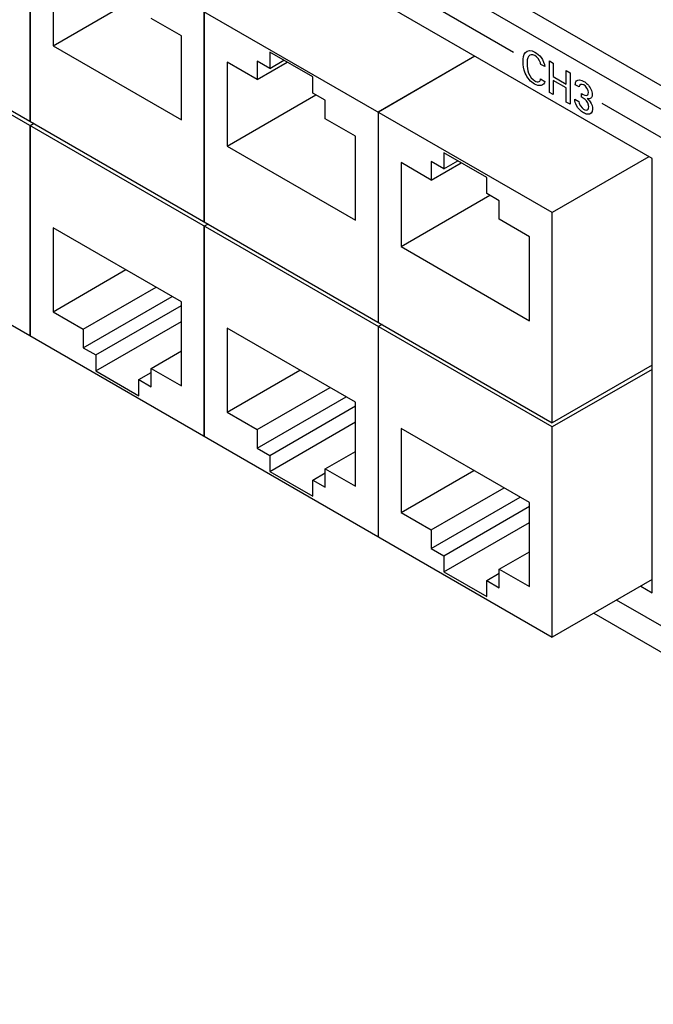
# Model space of a CAD drawing. Header units: inches. Extents: x 0 to 34, y 0 to 22.
# Tile 60 of 78: x 26.9 to 27.7, y 16.9 to 18.2. Entities that reach past the tile are written whole.
import ezdxf

# ---------------------------------------------------------------- set-up
doc = ezdxf.new("R2010")
doc.units = ezdxf.units.IN
doc.header["$LTSCALE"] = 1.87
doc.header["$MEASUREMENT"] = 0
doc.layers.get('0').update_dxf_attribs({"linetype": 'CONTINUOUS'})

msp = doc.modelspace()

# ---------------------------------------------------------------- linework, layer by layer
at = {"color": 7, "linetype": 'CONTINUOUS'}
for p, q in [((31.0105, 16.1876), (24.4256, 19.9897)), ((30.984, 16.1723), (24.3991, 19.9744)), ((27.6997, 17.998), (26.7755, 18.5316)), ((27.5698, 17.9279), (26.6647, 18.4505)), ((26.891, 18.3198), (26.891, 18.0463)), ((26.891, 18.0463), (26.891, 18.3198)), ((26.9206, 18.254), (26.9206, 18.1447)), ((26.9206, 18.1447), (27.0361, 18.2114)), ((27.0876, 18.1576), (27.0483, 18.1803)), ((27.1172, 18.1892), (27.1172, 17.9156)), ((27.1173, 17.9156), (27.1173, 18.1892)), ((26.6647, 18.1769), (27.5698, 17.6543)), ((27.5698, 17.6487), (26.6647, 18.1713)), ((27.0876, 18.0483), (27.0876, 18.1576)), ((26.9206, 18.1447), (27.0876, 18.0483)), ((27.2026, 18.1362), (27.2026, 18.1153)), ((27.2582, 18.1041), (27.2026, 18.1362)), ((27.4691, 18.1311), (27.3435, 18.0585)), ((27.4692, 18.1311), (27.3436, 18.0585)), ((27.1469, 18.1234), (27.1469, 18.0141)), ((27.1862, 18.1007), (27.1469, 18.1234)), ((27.1862, 18.1248), (27.1862, 18.1007)), ((27.2026, 18.1153), (27.1862, 18.1248)), ((27.1862, 18.1007), (27.2252, 18.1232)), ((27.2026, 18.1153), (27.2207, 18.1258)), ((27.2582, 18.0832), (27.2582, 18.1041)), ((27.1469, 18.0141), (27.2624, 18.0808)), ((27.2746, 18.0737), (27.2582, 18.0832)), ((27.2746, 18.0496), (27.2746, 18.0737)), ((27.3139, 18.0269), (27.2746, 18.0496)), ((27.3435, 18.0585), (27.3435, 17.785)), ((27.3436, 17.785), (27.3436, 18.0585)), ((26.8958, 18.0435), (26.891, 18.0407)), ((26.8959, 18.0435), (26.891, 18.0407)), ((26.891, 18.0407), (26.891, 17.7671)), ((26.891, 17.7671), (26.891, 18.0407)), ((27.3139, 17.9176), (27.3139, 18.0269)), ((27.1469, 18.0141), (27.3139, 17.9176)), ((27.4288, 18.0056), (27.4288, 17.9847)), ((27.4845, 17.9734), (27.4288, 18.0056)), ((27.6955, 18.0004), (27.5698, 17.9279)), ((27.3732, 17.9927), (27.3732, 17.8834)), ((27.4125, 17.97), (27.3732, 17.9927)), ((27.4125, 17.9941), (27.4125, 17.97)), ((27.4288, 17.9847), (27.4125, 17.9941)), ((27.4125, 17.97), (27.4515, 17.9925)), ((27.4288, 17.9847), (27.4469, 17.9951)), ((27.6997, 17.433), (27.6997, 17.998)), ((27.4845, 17.9525), (27.4845, 17.9734)), ((27.3732, 17.8834), (27.4887, 17.9501)), ((27.5009, 17.9431), (27.4845, 17.9525)), ((27.5009, 17.919), (27.5009, 17.9431)), ((27.5698, 17.6543), (27.5698, 17.9279)), ((27.1221, 17.9128), (27.1172, 17.9101)), ((27.1172, 17.9101), (27.1172, 17.6365)), ((27.1221, 17.9128), (27.1173, 17.91)), ((27.1173, 17.6365), (27.1173, 17.91)), ((27.5402, 17.8963), (27.5009, 17.919)), ((26.6647, 17.8978), (27.5698, 17.3752)), ((26.9206, 17.908), (26.9206, 17.7987)), ((27.0876, 17.8116), (26.9206, 17.908)), ((27.5402, 17.787), (27.5402, 17.8963)), ((27.3732, 17.8834), (27.5402, 17.787)), ((26.9206, 17.7987), (27.0153, 17.8534)), ((26.9599, 17.776), (27.0546, 17.8307)), ((26.9599, 17.7519), (27.0755, 17.8186)), ((26.9763, 17.7425), (27.0876, 17.8068)), ((27.0876, 17.7023), (27.0876, 17.8116)), ((26.9206, 17.7987), (26.9599, 17.776)), ((26.9763, 17.7216), (27.0876, 17.7859)), ((27.3484, 17.7822), (27.3435, 17.7794)), ((27.3484, 17.7822), (27.3436, 17.7794)), ((26.9599, 17.776), (26.9599, 17.7519)), ((27.1469, 17.7774), (27.1469, 17.6681)), ((27.3139, 17.6809), (27.1469, 17.7774)), ((27.3435, 17.7794), (27.3435, 17.5059)), ((27.3436, 17.5058), (27.3436, 17.7794)), ((26.9599, 17.7519), (26.9763, 17.7425)), ((26.9763, 17.7425), (26.9763, 17.7216)), ((27.0483, 17.725), (27.0876, 17.7477)), ((27.6997, 17.7293), (27.5698, 17.6543)), ((26.9763, 17.7216), (27.032, 17.6894)), ((27.032, 17.7103), (27.0483, 17.7198)), ((27.0483, 17.7009), (27.0483, 17.725)), ((27.0483, 17.725), (27.0876, 17.7023)), ((27.1469, 17.6681), (27.2415, 17.7227)), ((27.6997, 17.7237), (27.5698, 17.6487)), ((27.032, 17.6894), (27.032, 17.7103)), ((27.032, 17.7103), (27.0483, 17.7009)), ((27.1862, 17.6454), (27.2808, 17.7)), ((27.1862, 17.6213), (27.3017, 17.688)), ((27.3139, 17.5716), (27.3139, 17.6809)), ((27.1469, 17.6681), (27.1862, 17.6454)), ((27.2026, 17.6118), (27.3139, 17.6761)), ((27.2026, 17.5909), (27.3139, 17.6552)), ((27.1862, 17.6454), (27.1862, 17.6213)), ((27.3732, 17.6467), (27.3732, 17.5374)), ((27.5402, 17.5503), (27.3732, 17.6467)), ((27.5698, 17.3752), (27.5698, 17.6487)), ((27.1862, 17.6213), (27.2026, 17.6118)), ((27.2746, 17.5943), (27.3139, 17.617)), ((27.2026, 17.6118), (27.2026, 17.5909)), ((27.2026, 17.5909), (27.2582, 17.5588)), ((27.2582, 17.5797), (27.2746, 17.5891)), ((27.2746, 17.5702), (27.2746, 17.5943)), ((27.2746, 17.5943), (27.3139, 17.5716)), ((27.3732, 17.5374), (27.4678, 17.5921)), ((27.2582, 17.5588), (27.2582, 17.5797)), ((27.2582, 17.5797), (27.2746, 17.5702)), ((27.4125, 17.5147), (27.5071, 17.5694)), ((27.4125, 17.4906), (27.528, 17.5573)), ((27.5402, 17.441), (27.5402, 17.5503)), ((27.3732, 17.5374), (27.4125, 17.5147)), ((27.4288, 17.4812), (27.5402, 17.5455)), ((27.4288, 17.4603), (27.5402, 17.5246)), ((27.4125, 17.5147), (27.4125, 17.4906)), ((27.4125, 17.4906), (27.4288, 17.4812)), ((27.5009, 17.4637), (27.5402, 17.4864)), ((27.4288, 17.4812), (27.4288, 17.4603)), ((27.4288, 17.4603), (27.4845, 17.4281)), ((27.5009, 17.4396), (27.5009, 17.4637)), ((27.5009, 17.4637), (27.5402, 17.441)), ((27.4845, 17.449), (27.5009, 17.4585)), ((27.4845, 17.4281), (27.4845, 17.449)), ((27.4845, 17.449), (27.5009, 17.4396)), ((27.6997, 17.4502), (27.5698, 17.3752)), ((27.6849, 17.4416), (27.6997, 17.433)), ((27.6237, 17.4063), (28.5583, 16.8666))]:
    msp.add_line(p, q, dxfattribs=at)
at = {"color": 40, "linetype": 'CONTINUOUS'}
for p, q in [((27.4046, 18.2025), (27.5193, 18.1363)), ((27.5601, 18.1175), (27.5548, 18.1205)), ((27.5662, 18.0841), (27.5662, 18.125)), ((27.5662, 18.125), (27.5711, 18.1221)), ((27.5711, 18.1221), (27.5711, 18.1046)), ((27.5546, 18.1016), (27.56, 18.0984)), ((27.5711, 18.1046), (27.5879, 18.0949)), ((27.5879, 18.0949), (27.5879, 18.1124)), ((27.5879, 18.1124), (27.5929, 18.1096)), ((27.5929, 18.1096), (27.5929, 18.0687)), ((27.5711, 18.0997), (27.5711, 18.0812)), ((27.5879, 18.09), (27.5711, 18.0997)), ((27.5879, 18.0715), (27.5879, 18.09)), ((27.6047, 18.0911), (27.5997, 18.0939)), ((27.5711, 18.0812), (27.5662, 18.0841)), ((27.6078, 18.0779), (27.6078, 18.0825)), ((27.5929, 18.0687), (27.5879, 18.0715)), ((27.5992, 18.0751), (27.6044, 18.0721)), ((27.6342, 18.0699), (28.575, 17.5267)), ((28.5583, 16.9009), (27.6533, 17.4234))]:
    msp.add_line(p, q, dxfattribs=at)
for points, knots in [([(27.5318, 18.1239), (27.5318, 18.1287), (27.5331, 18.139), (27.5427, 18.1391), (27.5473, 18.1364)], [0, 0, 0, 0, 0.469762, 1, 1, 1, 1]), ([(27.5471, 18.132), (27.5439, 18.1339), (27.5373, 18.1325), (27.5371, 18.1247), (27.5371, 18.1209)], [0, 0, 0, 0, 0.499794, 1, 1, 1, 1]), ([(27.5548, 18.1205), (27.5547, 18.1211), (27.5542, 18.1254), (27.55, 18.1303), (27.5471, 18.132)], [0, 0, 0, 0, 0.148101, 1, 1, 1, 1]), ([(27.5473, 18.1364), (27.5501, 18.1348), (27.5563, 18.1301), (27.5598, 18.1212), (27.5601, 18.1175)], [0, 0, 0, 0, 0.469095, 1, 1, 1, 1]), ([(27.5467, 18.0947), (27.5421, 18.0973), (27.5329, 18.1081), (27.5318, 18.1194), (27.5318, 18.1239)], [0, 0, 0, 0, 0.536113, 1, 1, 1, 1]), ([(27.5371, 18.1209), (27.5371, 18.1172), (27.5374, 18.1091), (27.544, 18.1009), (27.5471, 18.0991)], [0, 0, 0, 0, 0.512285, 1, 1, 1, 1]), ([(27.5997, 18.0939), (27.5998, 18.0959), (27.6011, 18.1015), (27.6073, 18.1003), (27.6107, 18.0983)], [0, 0, 0, 0, 0.333032, 1, 1, 1, 1]), ([(27.6107, 18.0983), (27.6124, 18.0974), (27.6176, 18.0939), (27.6218, 18.0853), (27.6218, 18.0813)], [0, 0, 0, 0, 0.319852, 1, 1, 1, 1]), ([(27.6078, 18.0825), (27.6106, 18.0806), (27.6158, 18.0784), (27.6169, 18.0827), (27.6169, 18.084)], [0, 0, 0, 0, 0.714539, 1, 1, 1, 1]), ([(27.6218, 18.0813), (27.6218, 18.0784), (27.6198, 18.075), (27.6162, 18.0756), (27.6151, 18.076)], [0, 0, 0, 0, 0.679525, 1, 1, 1, 1]), ([(27.6151, 18.076), (27.6165, 18.0749), (27.6205, 18.0711), (27.6223, 18.0651), (27.6223, 18.0623)], [0, 0, 0, 0, 0.381777, 1, 1, 1, 1]), ([(27.6106, 18.0621), (27.6117, 18.0615), (27.615, 18.0599), (27.6174, 18.0626), (27.6174, 18.0651)], [0, 0, 0, 0, 0.318831, 1, 1, 1, 1]), ([(27.6223, 18.0623), (27.6223, 18.0579), (27.6178, 18.054), (27.6123, 18.0565), (27.6105, 18.0575)], [0, 0, 0, 0, 0.681944, 1, 1, 1, 1])]:
    msp.add_open_spline(points, degree=3, knots=knots, dxfattribs=at)
for points in [[(27.5528, 18.0982), (27.5538, 18.0989), (27.5543, 18.1001), (27.5546, 18.1016)], [(27.56, 18.0984), (27.5594, 18.0924), (27.5522, 18.0915), (27.5467, 18.0947)], [(27.5471, 18.0991), (27.5491, 18.0979), (27.5514, 18.0974), (27.5528, 18.0982)], [(27.6109, 18.0937), (27.6082, 18.0953), (27.605, 18.094), (27.6047, 18.0911)], [(27.6169, 18.084), (27.6169, 18.0871), (27.6136, 18.0921), (27.6109, 18.0937)], [(27.6125, 18.0749), (27.611, 18.0761), (27.6094, 18.077), (27.6078, 18.0779)], [(27.6012, 18.067), (27.5998, 18.0696), (27.5993, 18.0726), (27.5992, 18.0751)], [(27.6105, 18.0575), (27.6072, 18.0594), (27.6034, 18.0628), (27.6012, 18.067)], [(27.6044, 18.0721), (27.6044, 18.0689), (27.6079, 18.0637), (27.6106, 18.0621)], [(27.6174, 18.0651), (27.6174, 18.0681), (27.615, 18.0728), (27.6125, 18.0749)]]:
    msp.add_open_spline(points, degree=3, dxfattribs=at)

doc.saveas('drawing.dxf')
